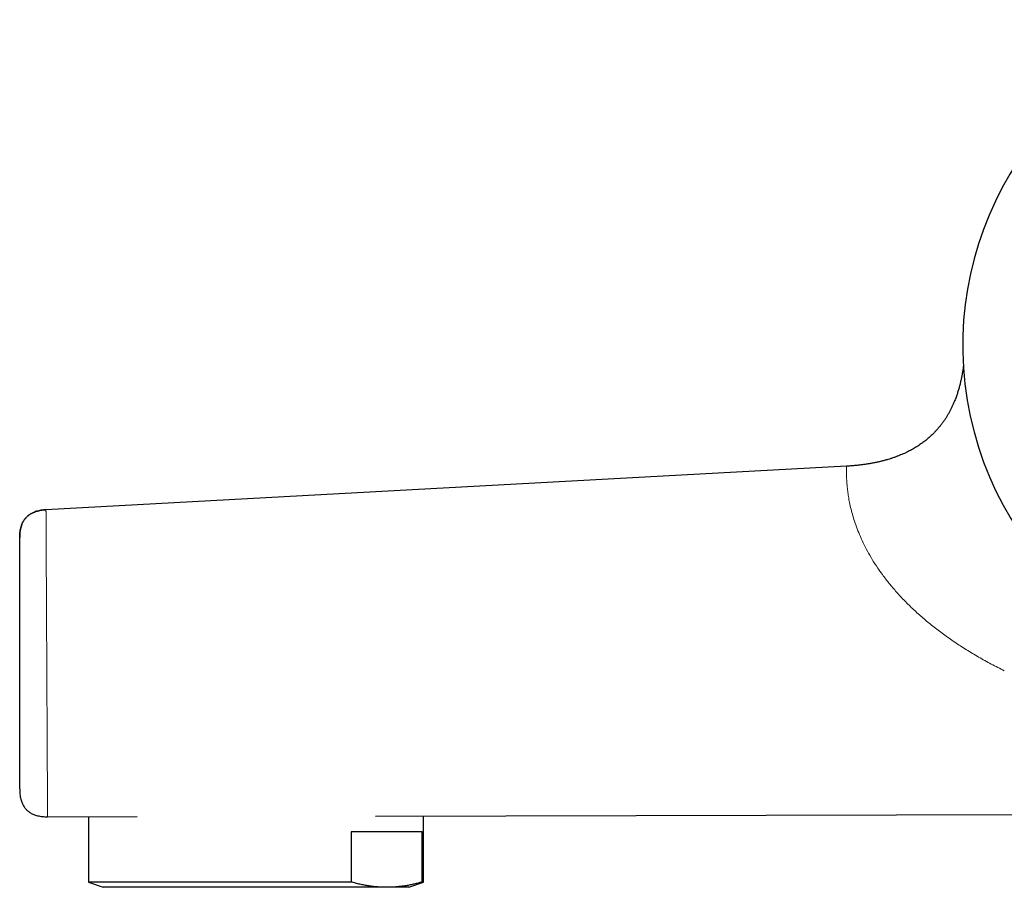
# Model space of a CAD drawing. Header units: millimetres. Extents: x 8 to 818, y 12 to 393.
# Tile 2 of 15: x 28 to 98, y 326 to 388. Entities that reach past the tile are written whole.
import ezdxf

# ---------------------------------------------------------------- set-up
doc = ezdxf.new("R2010")
doc.units = ezdxf.units.MM

msp = doc.modelspace()

# ---------------------------------------------------------------- linework, layer by layer
at = {"color": 7, "linetype": 'Continuous', "lineweight": 30}
for p, q in [((86.981, 356.082), (29.399, 352.946)), ((29.512, 330.848), (35.95, 330.863)), ((32.458, 330.855), (32.458, 326.153)), ((53.094, 330.902), (113.144, 331.039)), ((56.558, 326.153), (56.558, 330.91)), ((56.462, 329.771), (51.345, 329.771)), ((51.345, 329.771), (51.345, 326.153)), ((56.462, 326.153), (56.462, 329.771)), ((32.458, 326.153), (33.508, 325.771)), ((51.345, 326.153), (32.458, 326.153)), ((53.903, 325.771), (33.508, 325.771)), ((55.508, 325.771), (53.903, 325.771)), ((55.508, 325.771), (56.558, 326.153)), ((56.558, 326.153), (56.462, 326.153))]:
    msp.add_line(p, q, dxfattribs=at)
at = {"color": 7, "linetype": 'Continuous', "lineweight": 30, "flags": 128}
msp.add_lwpolyline([(29.399, 352.946), (29.399, 352.946)], dxfattribs=at)
at = {"color": 7, "linetype": 'Continuous', "lineweight": 30}
msp.add_arc((119.508, 364.771), 24.172, 104.03649, 0, dxfattribs=at)
for points, knots in [([(95.382, 363.295), (95.38, 363.278), (95.369, 363.183), (95.344, 363.011), (95.307, 362.777), (95.264, 362.541), (95.214, 362.297), (95.156, 362.045), (95.09, 361.784), (95.014, 361.519), (94.928, 361.252), (94.833, 360.984), (94.734, 360.733), (94.635, 360.503), (94.538, 360.295), (94.436, 360.092), (94.329, 359.897), (94.219, 359.708), (94.1, 359.517), (93.971, 359.325), (93.832, 359.134), (93.689, 358.95), (93.541, 358.774), (93.39, 358.605), (93.252, 358.461), (93.128, 358.339), (93.02, 358.238), (92.909, 358.139), (92.794, 358.04), (92.672, 357.94), (92.543, 357.839), (92.405, 357.737), (92.258, 357.634), (92.11, 357.535), (91.961, 357.442), (91.813, 357.353), (91.657, 357.265), (91.493, 357.178), (91.32, 357.091), (91.143, 357.007), (90.96, 356.926), (90.772, 356.848), (90.576, 356.772), (90.371, 356.699), (90.164, 356.629), (89.955, 356.565), (89.744, 356.505), (89.524, 356.447), (89.296, 356.393), (89.06, 356.341), (88.814, 356.293), (88.566, 356.25), (88.317, 356.212), (88.067, 356.178), (87.808, 356.148), (87.54, 356.121), (87.264, 356.099), (87.076, 356.088), (86.981, 356.082)], [0, 0, 0, 0, 0.004259, 0.0234314, 0.0427493, 0.0622404, 0.0821344, 0.1037004, 0.1257245, 0.1481871, 0.171072, 0.1943668, 0.2180635, 0.2369629, 0.2558324, 0.2743471, 0.2925279, 0.3103958, 0.3279716, 0.3476143, 0.3669335, 0.385956, 0.4047074, 0.4232117, 0.4414917, 0.4536607, 0.4657441, 0.4777476, 0.4900372, 0.5029723, 0.516317, 0.5303105, 0.5449693, 0.5603124, 0.5738836, 0.5879778, 0.6026114, 0.6178025, 0.6335706, 0.6499371, 0.6659373, 0.6825107, 0.6996795, 0.7174674, 0.7358993, 0.7532368, 0.7711493, 0.7896587, 0.8087877, 0.8285601, 0.8490006, 0.8701347, 0.8901397, 0.9107709, 0.9320499, 0.9539991, 0.9766413, 1, 1, 1, 1]), ([(86.981, 356.082), (86.981, 356.082), (86.981, 356.082), (86.981, 356.082), (86.981, 356.082), (86.981, 356.082), (86.981, 356.082), (86.981, 356.082), (86.981, 356.082)], [0, 0, 0, 0, 0.019668, 0.045711, 0.209409, 0.501728, 0.87377, 1, 1, 1, 1]), ([(27.508, 350.949), (27.509, 351.011), (27.51, 351.131), (27.525, 351.308), (27.548, 351.475), (27.581, 351.634), (27.621, 351.775), (27.667, 351.901), (27.716, 352.013), (27.772, 352.118), (27.835, 352.217), (27.904, 352.31), (27.979, 352.396), (28.062, 352.477), (28.151, 352.551), (28.246, 352.619), (28.348, 352.68), (28.457, 352.736), (28.58, 352.788), (28.72, 352.836), (28.876, 352.877), (29.042, 352.91), (29.217, 352.934), (29.337, 352.942), (29.399, 352.946)], [0, 0, 0, 0, 0.059325, 0.115941, 0.170037, 0.221826, 0.271553, 0.311618, 0.35062, 0.388749, 0.42621, 0.463219, 0.5, 0.536781, 0.57379, 0.611251, 0.64938, 0.688382, 0.728447, 0.778174, 0.829963, 0.884059, 0.940675, 1, 1, 1, 1]), ([(29.399, 352.946), (29.337, 352.942), (29.217, 352.934), (29.042, 352.91), (28.876, 352.877), (28.72, 352.836), (28.58, 352.788), (28.457, 352.736), (28.348, 352.68), (28.246, 352.619), (28.151, 352.551), (28.062, 352.477), (27.979, 352.396), (27.904, 352.31), (27.835, 352.217), (27.772, 352.118), (27.716, 352.013), (27.667, 351.901), (27.621, 351.775), (27.581, 351.634), (27.548, 351.475), (27.525, 351.308), (27.51, 351.131), (27.509, 351.011), (27.508, 350.949)], [0, 0, 0, 0, 0.059325, 0.115941, 0.170037, 0.221826, 0.271553, 0.311618, 0.35062, 0.388749, 0.42621, 0.463219, 0.5, 0.536781, 0.57379, 0.611251, 0.64938, 0.688382, 0.728447, 0.778174, 0.829963, 0.884059, 0.940675, 1, 1, 1, 1]), ([(27.508, 332.848), (27.508, 332.849), (27.508, 332.851), (27.508, 332.87), (27.508, 332.9), (27.508, 332.943), (27.508, 332.998), (27.508, 333.063), (27.508, 333.138), (27.508, 333.222), (27.508, 333.316), (27.508, 333.421), (27.508, 333.538), (27.508, 333.667), (27.508, 333.81), (27.508, 333.964), (27.508, 334.129), (27.508, 334.304), (27.508, 334.487), (27.508, 334.675), (27.508, 334.869), (27.508, 335.07), (27.508, 335.28), (27.508, 335.501), (27.508, 335.735), (27.508, 335.981), (27.508, 336.235), (27.508, 336.497), (27.508, 336.767), (27.508, 337.039), (27.508, 337.312), (27.508, 337.584), (27.508, 337.862), (27.508, 338.144), (27.508, 338.436), (27.508, 338.739), (27.508, 339.052), (27.508, 339.368), (27.508, 339.689), (27.508, 340.013), (27.508, 340.333), (27.508, 340.648), (27.508, 340.958), (27.508, 341.268), (27.508, 341.579), (27.508, 341.898), (27.508, 342.223), (27.508, 342.555), (27.508, 342.885), (27.508, 343.215), (27.508, 343.544), (27.508, 343.864), (27.508, 344.174), (27.508, 344.474), (27.508, 344.771), (27.508, 345.065), (27.508, 345.361), (27.508, 345.659), (27.508, 345.958), (27.508, 346.252), (27.508, 346.541), (27.508, 346.824), (27.508, 347.094), (27.508, 347.353), (27.508, 347.599), (27.508, 347.838), (27.508, 348.07), (27.508, 348.299), (27.508, 348.525), (27.508, 348.746), (27.508, 348.958), (27.508, 349.161), (27.508, 349.354), (27.508, 349.535), (27.508, 349.702), (27.508, 349.856), (27.508, 350.001), (27.508, 350.136), (27.508, 350.263), (27.508, 350.381), (27.508, 350.491), (27.508, 350.589), (27.508, 350.676), (27.508, 350.751), (27.508, 350.813), (27.508, 350.864), (27.508, 350.902), (27.508, 350.929), (27.508, 350.946), (27.508, 350.948), (27.508, 350.949)], [0, 0, 0, 0, 0.011646, 0.02328, 0.034917, 0.046573, 0.058263, 0.069996, 0.081034, 0.092047, 0.103049, 0.114053, 0.125072, 0.13668, 0.14828, 0.159886, 0.171515, 0.183182, 0.194908, 0.205947, 0.216964, 0.22797, 0.238981, 0.250008, 0.261625, 0.273232, 0.284845, 0.296481, 0.308154, 0.319871, 0.330894, 0.341893, 0.352881, 0.36387, 0.374875, 0.386528, 0.398172, 0.409823, 0.421496, 0.433207, 0.444915, 0.455904, 0.466868, 0.47782, 0.488774, 0.499743, 0.51142, 0.523087, 0.53476, 0.546455, 0.558187, 0.569897, 0.580878, 0.591834, 0.602777, 0.613721, 0.624678, 0.636354, 0.648019, 0.65969, 0.671381, 0.683109, 0.694835, 0.705841, 0.716821, 0.72779, 0.738759, 0.749742, 0.761392, 0.77303, 0.784671, 0.796331, 0.808026, 0.819763, 0.830803, 0.841816, 0.852817, 0.863818, 0.874832, 0.886447, 0.898051, 0.90966, 0.92129, 0.932956, 0.944711, 0.955794, 0.96685, 0.977894, 0.98894, 1, 1, 1, 1]), ([(27.508, 332.848), (27.509, 332.783), (27.51, 332.655), (27.526, 332.47), (27.55, 332.294), (27.585, 332.128), (27.628, 331.981), (27.676, 331.85), (27.729, 331.735), (27.788, 331.627), (27.854, 331.526), (27.927, 331.431), (28.008, 331.344), (28.095, 331.264), (28.189, 331.191), (28.291, 331.125), (28.399, 331.066), (28.514, 331.014), (28.645, 330.966), (28.793, 330.924), (28.958, 330.889), (29.134, 330.865), (29.32, 330.85), (29.447, 330.849), (29.512, 330.848)], [0, 0, 0, 0, 0.060131, 0.11734, 0.171819, 0.223794, 0.27352, 0.313456, 0.352224, 0.390033, 0.427105, 0.463679, 0.5, 0.536321, 0.572895, 0.609967, 0.647776, 0.686544, 0.72648, 0.776206, 0.828181, 0.88266, 0.939869, 1, 1, 1, 1]), ([(53.903, 325.771), (53.797, 325.772), (53.584, 325.775), (53.264, 325.794), (52.944, 325.825), (52.624, 325.868), (52.304, 325.923), (51.984, 325.989), (51.664, 326.065), (51.451, 326.124), (51.345, 326.153)], [0, 0, 0, 0, 0.124543, 0.249087, 0.373829, 0.498571, 0.623852, 0.749135, 0.874567, 1, 1, 1, 1]), ([(56.462, 326.153), (56.389, 326.133), (56.22, 326.086), (55.954, 326.019), (55.663, 325.955), (55.371, 325.899), (55.079, 325.853), (54.786, 325.817), (54.492, 325.791), (54.198, 325.774), (54.002, 325.772), (53.903, 325.771)], [0, 0, 0, 0, 0.085698, 0.199668, 0.313637, 0.42772, 0.541803, 0.656276, 0.770749, 0.885375, 1, 1, 1, 1])]:
    msp.add_open_spline(points, degree=3, knots=knots, dxfattribs=at)
at = {"color": 252, "linetype": 'Continuous', "lineweight": 0}
for points, knots in [([(98.326, 341.355), (98.011, 341.514), (97.386, 341.831), (96.477, 342.34), (95.6, 342.866), (94.759, 343.412), (93.955, 343.976), (93.191, 344.556), (92.472, 345.151), (91.795, 345.76), (91.163, 346.382), (90.577, 347.011), (90.041, 347.642), (89.556, 348.271), (89.12, 348.895), (88.733, 349.514), (88.392, 350.126), (88.097, 350.723), (87.846, 351.3), (87.637, 351.853), (87.464, 352.381), (87.325, 352.883), (87.215, 353.356), (87.131, 353.798), (87.07, 354.204), (87.027, 354.572), (86.997, 354.93), (86.98, 355.267), (86.974, 355.564), (86.974, 355.797), (86.977, 355.925), (86.978, 355.991), (86.979, 356.023), (86.98, 356.048), (86.981, 356.066), (86.981, 356.078), (86.981, 356.082), (86.981, 356.082), (86.981, 356.082)], [0, 0, 0, 0, 0.039668, 0.078619, 0.116828, 0.154279, 0.190965, 0.226796, 0.261742, 0.295913, 0.329424, 0.362243, 0.394159, 0.425131, 0.455384, 0.485152, 0.514676, 0.543787, 0.572298, 0.600409, 0.628308, 0.656166, 0.684096, 0.711972, 0.739618, 0.767117, 0.794556, 0.828968, 0.863606, 0.898217, 0.932651, 0.943432, 0.95421, 0.964987, 0.975768, 0.986556, 0.997355, 1, 1, 1, 1]), ([(29.399, 352.946), (29.399, 352.945), (29.399, 352.942), (29.399, 352.918), (29.399, 352.88), (29.4, 352.828), (29.4, 352.761), (29.4, 352.681), (29.401, 352.59), (29.401, 352.488), (29.402, 352.373), (29.403, 352.246), (29.403, 352.103), (29.404, 351.943), (29.405, 351.766), (29.406, 351.576), (29.407, 351.374), (29.408, 351.16), (29.409, 350.939), (29.41, 350.71), (29.412, 350.476), (29.413, 350.23), (29.414, 349.974), (29.416, 349.701), (29.417, 349.414), (29.419, 349.111), (29.42, 348.8), (29.422, 348.48), (29.424, 348.152), (29.425, 347.822), (29.427, 347.49), (29.429, 347.157), (29.43, 346.817), (29.432, 346.47), (29.434, 346.111), (29.436, 345.741), (29.438, 345.36), (29.44, 344.974), (29.442, 344.585), (29.444, 344.192), (29.446, 343.802), (29.448, 343.416), (29.45, 343.035), (29.452, 342.653), (29.454, 342.271), (29.456, 341.882), (29.458, 341.486), (29.46, 341.083), (29.462, 340.681), (29.464, 340.281), (29.466, 339.881), (29.468, 339.49), (29.47, 339.11), (29.472, 338.741), (29.474, 338.377), (29.475, 338.018), (29.477, 337.657), (29.479, 337.294), (29.481, 336.93), (29.483, 336.572), (29.485, 336.22), (29.487, 335.875), (29.488, 335.545), (29.49, 335.23), (29.491, 334.93), (29.493, 334.639), (29.494, 334.356), (29.496, 334.077), (29.497, 333.801), (29.499, 333.531), (29.5, 333.271), (29.501, 333.023), (29.502, 332.787), (29.504, 332.568), (29.505, 332.366), (29.505, 332.179), (29.506, 332.004), (29.507, 331.84), (29.508, 331.684), (29.509, 331.538), (29.509, 331.403), (29.51, 331.283), (29.511, 331.178), (29.511, 331.087), (29.511, 331.012), (29.512, 330.952), (29.512, 330.905), (29.512, 330.872), (29.512, 330.852), (29.512, 330.849), (29.512, 330.848)], [0, 0, 0, 0, 0.011781, 0.023552, 0.035302, 0.04702, 0.058694, 0.070319, 0.081258, 0.092193, 0.10314, 0.114113, 0.125129, 0.136874, 0.148636, 0.160348, 0.172001, 0.183618, 0.195218, 0.206159, 0.217116, 0.228101, 0.239128, 0.250211, 0.261961, 0.273649, 0.285291, 0.296904, 0.308505, 0.32011, 0.331074, 0.342075, 0.353128, 0.364209, 0.375269, 0.386944, 0.398578, 0.410189, 0.421795, 0.433413, 0.445064, 0.4561, 0.467161, 0.478212, 0.489225, 0.500215, 0.511849, 0.523463, 0.535077, 0.54671, 0.558378, 0.570094, 0.581151, 0.592181, 0.603167, 0.614136, 0.6251, 0.636726, 0.648358, 0.660014, 0.671724, 0.683453, 0.695151, 0.706141, 0.717105, 0.728057, 0.739011, 0.74998, 0.761634, 0.773319, 0.785047, 0.79677, 0.808454, 0.820089, 0.831039, 0.841985, 0.852941, 0.863919, 0.874934, 0.886669, 0.898422, 0.910131, 0.921785, 0.933403, 0.945004, 0.955943, 0.966897, 0.977881, 0.98891, 1, 1, 1, 1])]:
    msp.add_open_spline(points, degree=3, knots=knots, dxfattribs=at)

doc.saveas('drawing.dxf')
